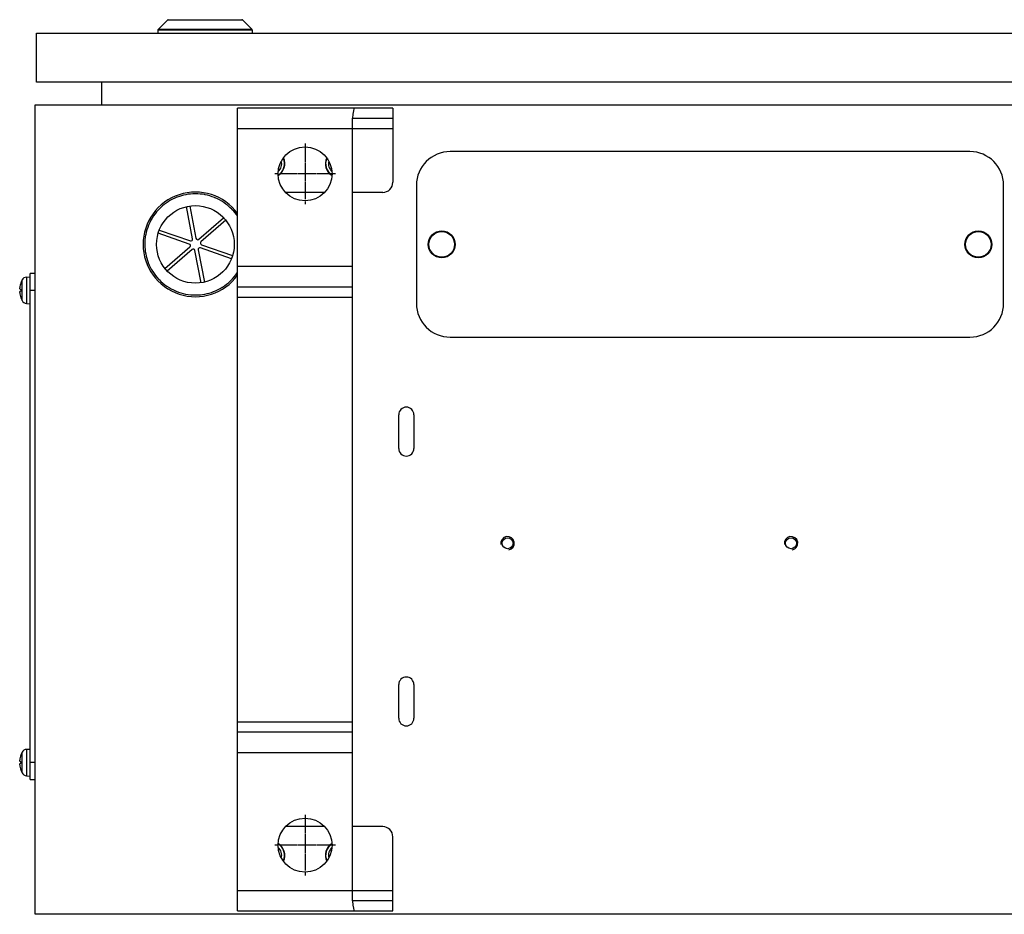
# Model space of a CAD drawing. Header units: millimetres. Extents: x 0 to 2970, y 0 to 2100.
# Tile 3 of 55: x 607 to 899, y 279 to 544. Entities that reach past the tile are written whole.
import ezdxf

# ---------------------------------------------------------------- set-up
doc = ezdxf.new("R2010")
doc.units = ezdxf.units.MM
doc.header["$LTSCALE"] = 0.2
doc.linetypes.add('CENTER2', pattern=[28.575, 19.05, -3.175, 3.175, -3.175])
doc.layers.add('02_Center Line', color=1, linetype='CENTER2')

# ---------------------------------------------------------------- blocks, each defined once
blk = doc.blocks.new('A$C5c935c73')
for p, q in [((-81.19, 66.56), (-84.07, 63.67)), ((-81.19, 66.56), (-59.07, 66.56)), ((-81.05, 66.61), (-59.21, 66.61)), ((-59.07, 66.56), (-56.19, 63.67)), ((-120.13, 62.61), (317.87, 62.61)), ((-120.13, 48.11), (-120.13, 62.61)), ((-56.13, 63.53), (-84.13, 63.53)), ((-84.13, 63.53), (-84.13, 62.61)), ((-56.19, 63.67), (-84.07, 63.67)), ((-56.13, 63.53), (-56.13, 62.61)), ((317.87, 48.11), (-120.13, 48.11)), ((-100.7, 41.4), (-100.7, 48.11)), ((-120.5, -198.6), (-120.5, 41.4)), ((-120.5, 41.4), (319.5, 41.4)), ((-60.5, -197.6), (-60.5, 40.4)), ((-14.5, 40.4), (-60.5, 40.4)), ((-14.5, 40.4), (-14.5, 18.4)), ((-26.5, 37.4), (-26.5, -194.6)), ((-26.5, 37.4), (-14.5, 37.4)), ((-60.5, 34.4), (-14.5, 34.4)), ((156.5, 27.5), (2.5, 27.5)), ((-34.69, 15.4), (-46.31, 15.4)), ((-17.5, 15.4), (-26.5, 15.4)), ((-7.5, 17.5), (-7.5, -17.5)), ((166.5, -17.5), (166.5, 17.5)), ((-73.82, 1.61), (-75.66, 11.19)), ((-74.67, 11.38), (-72.84, 1.8)), ((-72.02, 1.51), (-64.64, 7.89)), ((-63.98, 7.14), (-71.36, 0.76)), ((-74.8, 0.1), (-84.02, 3.29)), ((-83.69, 4.24), (-74.47, 1.04)), ((-82.02, -7.14), (-74.64, -0.76)), ((-73.98, -1.51), (-81.36, -7.89)), ((-71.33, -11.38), (-73.16, -1.8)), ((-72.18, -1.61), (-70.34, -11.19)), ((-62.31, -4.24), (-71.53, -1.04)), ((-71.2, -0.1), (-61.98, -3.29)), ((-120.5, -8.6), (-122, -8.6)), ((-122, -158.6), (-122, -8.6)), ((-26.5, -6.6), (-60.5, -6.6)), ((-124.71, -11.37), (-124.71, -11.39)), ((-124.33, -16.67), (-124.33, -10.53)), ((-123.06, -9.69), (-122, -9.6)), ((-123.06, -9.69), (-123.06, -17.51)), ((-124.71, -13.32), (-124.71, -13.88)), ((-124.71, -13.32), (-124.71, -13.88)), ((-122, -13.6), (-120.5, -13.6)), ((-60.5, -12.6), (-26.5, -12.6)), ((-124.71, -15.81), (-124.71, -15.83)), ((-60.5, -15.6), (-26.5, -15.6)), ((-123.06, -17.51), (-122, -17.6)), ((2.5, -27.5), (156.5, -27.5)), ((-12.75, -60.5), (-12.75, -50.5)), ((-8.25, -50.5), (-8.25, -60.5)), ((-12.75, -140.5), (-12.75, -130.5)), ((-8.25, -130.5), (-8.25, -140.5)), ((-26.5, -141.6), (-60.5, -141.6)), ((-26.5, -144.6), (-60.5, -144.6)), ((-124.71, -151.37), (-124.71, -151.39)), ((-124.33, -156.67), (-124.33, -150.53)), ((-123.06, -149.69), (-122, -149.6)), ((-123.06, -149.69), (-123.06, -157.51)), ((-60.5, -150.6), (-26.5, -150.6)), ((-124.71, -153.32), (-124.71, -153.88)), ((-124.71, -153.32), (-124.71, -153.88)), ((-120.5, -153.6), (-122, -153.6)), ((-124.71, -155.81), (-124.71, -155.83)), ((-123.06, -157.51), (-122, -157.6)), ((-122, -158.6), (-120.5, -158.6)), ((-34.69, -172.6), (-46.31, -172.6)), ((-17.5, -172.6), (-26.5, -172.6)), ((-14.5, -197.6), (-14.5, -175.6)), ((-14.5, -191.6), (-60.5, -191.6)), ((-14.5, -194.6), (-26.5, -194.6)), ((-60.5, -197.6), (-14.5, -197.6)), ((319.5, -198.6), (-120.5, -198.6))]:
    blk.add_line(p, q)
for centre, radius in [((-40.5, 20.9), 8), ((-73, 0), 11.5), ((0, 0), 4), ((0, 0), 3.8), ((159, 0), 4), ((159, 0), 3.8), ((19.5, -88.6), 1.62), ((103.5, -88.6), 1.62), ((-40.5, -178.1), 8)]:
    blk.add_circle(centre, radius)
for centre, radius, start, end in [((-81.05, 66.41), 0.2, 90, 135), ((-59.21, 66.41), 0.2, 45, 90), ((-83.93, 63.53), 0.2, 135, 180), ((-56.33, 63.53), 0.2, 0, 45), ((2.5, 17.5), 10, 90, 180), ((156.5, 17.5), 10, 0, 90), ((-50.5, 23.9), 4, 300.2159, 26.3856), ((-50.5, 23.9), 3.91, 300.9199, 25.6816), ((-50.5, 23.9), 3.07, 311.4281, 15.1734), ((-30.5, 23.9), 4, 153.6144, 239.7841), ((-30.5, 23.9), 3.91, 154.3184, 239.0801), ((-30.5, 23.9), 3.07, 164.8266, 228.5719), ((-17.5, 18.4), 3, 270, 0), ((-73, 0), 15.5, 36.2493, 323.7507), ((-74.96, -0.38), 0.5, 310.8626, 70.8626), ((-74.31, 1.51), 0.5, 250.8626, 10.8626), ((-72.34, 1.89), 0.5, 190.8626, 310.8626), ((-71.04, 0.38), 0.5, 130.8626, 250.8626), ((-73.66, -1.89), 0.5, 10.8626, 130.8626), ((-71.69, -1.51), 0.5, 70.8626, 190.8626), ((-118.6, -13.6), 6.5, 151.8273, 159.9604), ((-124.59, -11.42), 0.125, 159.9604, 178.1852), ((-122.92, -11.29), 1.6, 95, 151.8273), ((-124.59, -15.78), 0.125, 181.8148, 200.0396), ((-118.6, -13.6), 6.5, 200.0396, 208.1727), ((-122.92, -15.91), 1.6, 208.1727, 265), ((2.5, -17.5), 10, 180, 270), ((156.5, -17.5), 10, 270, 0), ((-10.5, -50.5), 2.25, 0, 180), ((-10.5, -60.5), 2.25, 180, 0), ((19.5, -88.6), 2, 280, 190), ((103.5, -88.6), 2, 280, 190), ((-10.5, -130.5), 2.25, 0, 180), ((-10.5, -140.5), 2.25, 180, 0), ((-118.6, -153.6), 6.5, 151.8273, 159.9604), ((-124.59, -151.42), 0.125, 159.9604, 178.1852), ((-122.92, -151.29), 1.6, 95, 151.8273), ((-124.59, -155.78), 0.125, 181.8148, 200.0396), ((-118.6, -153.6), 6.5, 200.0396, 208.1727), ((-122.92, -155.91), 1.6, 208.1727, 265), ((-17.5, -175.6), 3, 0, 90), ((-50.5, -181.1), 4, 333.6144, 59.7841), ((-50.5, -181.1), 3.91, 334.3184, 59.0801), ((-30.5, -181.1), 4, 120.2159, 206.3856), ((-30.5, -181.1), 3.91, 120.9199, 205.6816), ((-50.5, -181.1), 3.07, 344.8266, 48.5719), ((-30.5, -181.1), 3.07, 131.4281, 195.1734)]:
    blk.add_arc(centre, radius, start, end)
for centre, major_axis, ratio, start_param, end_param in [((-25.87, 34.4), (0, 6), 0.105104, 0, 1.047198), ((-118.61, -13.61), (-3.28, 5.61), 0.994887, 0.694859, 0.933843), ((-118.61, -13.74), (-6.47, 0.57), 0.051018, 0.109598, 0.348583), ((-118.61, -13.46), (-6.47, -0.57), 0.051018, 5.934603, 6.173587), ((-118.61, -13.59), (3.28, 5.61), 0.994887, 2.207749, 2.446734), ((-118.61, -153.61), (-3.28, 5.61), 0.994887, 0.694859, 0.933843), ((-118.61, -153.74), (-6.47, 0.57), 0.051018, 0.109598, 0.348583), ((-118.61, -153.46), (-6.47, -0.57), 0.051018, 5.934603, 6.173587), ((-118.61, -153.59), (3.28, 5.61), 0.994887, 2.207749, 2.446734), ((-25.87, -191.6), (0, 6), 0.105104, 2.094395, 3.141593)]:
    blk.add_ellipse(centre, major_axis=major_axis, ratio=ratio, start_param=start_param, end_param=end_param)
for points, knots in [([(-60.5, 8.29), (-60.97, 9), (-61.5, 9.67), (-62.09, 10.29), (-62.13, 10.34), (-62.17, 10.38), (-62.22, 10.43), (-62.94, 11.17), (-63.73, 11.83), (-64.58, 12.42), (-65.39, 12.96), (-66.23, 13.42), (-67.13, 13.8), (-67.19, 13.83), (-67.25, 13.85), (-67.3, 13.88), (-68.21, 14.25), (-69.15, 14.53), (-70.11, 14.72), (-70.14, 14.73), (-70.18, 14.73), (-70.21, 14.74), (-71.13, 14.91), (-72.07, 15), (-73.01, 15), (-73.04, 15), (-73.07, 15), (-73.1, 15), (-74.02, 14.99), (-74.93, 14.9), (-75.83, 14.73), (-76.7, 14.56), (-77.55, 14.32), (-78.38, 14), (-78.41, 13.99), (-78.43, 13.98), (-78.46, 13.97), (-79.34, 13.63), (-80.18, 13.21), (-80.97, 12.71), (-81, 12.69), (-81.02, 12.67), (-81.05, 12.66), (-81.85, 12.15), (-82.6, 11.57), (-83.29, 10.91), (-83.34, 10.87), (-83.38, 10.83), (-83.43, 10.78), (-84.17, 10.06), (-84.83, 9.27), (-85.42, 8.42), (-85.96, 7.61), (-86.42, 6.77), (-86.8, 5.87), (-86.83, 5.81), (-86.85, 5.75), (-86.88, 5.7), (-87.25, 4.79), (-87.53, 3.85), (-87.72, 2.89), (-87.73, 2.86), (-87.73, 2.82), (-87.74, 2.79), (-87.91, 1.87), (-88, 0.93), (-88, -0.01), (-88, -0.04), (-88, -0.07), (-88, -0.1), (-87.99, -1.02), (-87.9, -1.93), (-87.73, -2.83)], [0.5654534, 0.5654534, 0.5654534, 0.5654534, 0.5917969, 0.5917969, 0.5917969, 0.59375, 0.59375, 0.59375, 0.625, 0.625, 0.625, 0.6542969, 0.6542969, 0.6542969, 0.65625, 0.65625, 0.65625, 0.6865234, 0.6865234, 0.6865234, 0.6875, 0.6875, 0.6875, 0.7177734, 0.7177734, 0.7177734, 0.71875, 0.71875, 0.71875, 0.75, 0.75, 0.75, 0.7802734, 0.7802734, 0.7802734, 0.78125, 0.78125, 0.78125, 0.8115234, 0.8115234, 0.8115234, 0.8125, 0.8125, 0.8125, 0.8417969, 0.8417969, 0.8417969, 0.84375, 0.84375, 0.84375, 0.875, 0.875, 0.875, 0.9042969, 0.9042969, 0.9042969, 0.90625, 0.90625, 0.90625, 0.9365234, 0.9365234, 0.9365234, 0.9375, 0.9375, 0.9375, 0.9677734, 0.9677734, 0.9677734, 0.96875, 0.96875, 0.96875, 1, 1, 1, 1]), ([(-87.73, -2.83), (-87.56, -3.7), (-87.32, -4.55), (-87, -5.38), (-86.99, -5.41), (-86.98, -5.43), (-86.97, -5.46), (-86.63, -6.34), (-86.21, -7.18), (-85.71, -7.97), (-85.69, -8), (-85.67, -8.02), (-85.66, -8.05), (-85.15, -8.85), (-84.57, -9.6), (-83.91, -10.29), (-83.87, -10.34), (-83.83, -10.38), (-83.78, -10.43), (-83.06, -11.17), (-82.27, -11.83), (-81.42, -12.42), (-80.61, -12.96), (-79.77, -13.42), (-78.87, -13.8), (-78.81, -13.83), (-78.75, -13.85), (-78.7, -13.88), (-77.79, -14.25), (-76.85, -14.53), (-75.89, -14.72), (-75.86, -14.73), (-75.82, -14.73), (-75.79, -14.74), (-74.87, -14.91), (-73.93, -15), (-72.99, -15), (-72.96, -15), (-72.93, -15), (-72.9, -15), (-71.98, -14.99), (-71.07, -14.9), (-70.17, -14.73), (-69.3, -14.56), (-68.45, -14.32), (-67.62, -14), (-67.59, -13.99), (-67.57, -13.98), (-67.54, -13.97), (-66.66, -13.63), (-65.82, -13.21), (-65.03, -12.71), (-65, -12.69), (-64.98, -12.67), (-64.95, -12.66), (-64.15, -12.15), (-63.4, -11.57), (-62.71, -10.91), (-62.66, -10.87), (-62.62, -10.83), (-62.57, -10.78), (-61.83, -10.06), (-61.17, -9.27), (-60.58, -8.42), (-60.56, -8.38), (-60.53, -8.33), (-60.5, -8.29)], [0, 0, 0, 0, 0.0302734, 0.0302734, 0.0302734, 0.03125, 0.03125, 0.03125, 0.0615234, 0.0615234, 0.0615234, 0.0625, 0.0625, 0.0625, 0.0917969, 0.0917969, 0.0917969, 0.09375, 0.09375, 0.09375, 0.125, 0.125, 0.125, 0.1542969, 0.1542969, 0.1542969, 0.15625, 0.15625, 0.15625, 0.1865234, 0.1865234, 0.1865234, 0.1875, 0.1875, 0.1875, 0.2177734, 0.2177734, 0.2177734, 0.21875, 0.21875, 0.21875, 0.25, 0.25, 0.25, 0.2802734, 0.2802734, 0.2802734, 0.28125, 0.28125, 0.28125, 0.3115234, 0.3115234, 0.3115234, 0.3125, 0.3125, 0.3125, 0.3417969, 0.3417969, 0.3417969, 0.34375, 0.34375, 0.34375, 0.375, 0.375, 0.375, 0.3765286, 0.3765286, 0.3765286, 0.3765286]), ([(-125.05, -13.21), (-125.05, -13.21), (-125.06, -13.2), (-125.06, -13.16), (-125.06, -13.13), (-125.06, -13.07), (-125.06, -13.03), (-125.06, -12.96), (-125.05, -12.93), (-125.05, -12.9)], [0, 0, 0, 0, 0.01249978, 0.01249978, 0.02499956, 0.02499956, 0.03752367, 0.03752367, 0.04667661, 0.04667661, 0.04667661, 0.04667661]), ([(-125.05, -14.3), (-125.05, -14.26), (-125.06, -14.22), (-125.06, -14.14), (-125.06, -14.1), (-125.06, -14.05), (-125.06, -14.02), (-125.06, -14), (-125.05, -13.99), (-125.05, -13.99)], [0, 0, 0, 0, 0.01249978, 0.01249978, 0.02499956, 0.02499956, 0.03752367, 0.03752367, 0.04667661, 0.04667661, 0.04667661, 0.04667661]), ([(-125.05, -153.21), (-125.05, -153.21), (-125.06, -153.2), (-125.06, -153.16), (-125.06, -153.13), (-125.06, -153.07), (-125.06, -153.03), (-125.06, -152.96), (-125.05, -152.93), (-125.05, -152.9)], [0, 0, 0, 0, 0.01249978, 0.01249978, 0.02499956, 0.02499956, 0.03752367, 0.03752367, 0.04667661, 0.04667661, 0.04667661, 0.04667661]), ([(-125.05, -154.3), (-125.05, -154.26), (-125.06, -154.22), (-125.06, -154.14), (-125.06, -154.1), (-125.06, -154.05), (-125.06, -154.02), (-125.06, -154), (-125.05, -153.99), (-125.05, -153.99)], [0, 0, 0, 0, 0.01249978, 0.01249978, 0.02499956, 0.02499956, 0.03752367, 0.03752367, 0.04667661, 0.04667661, 0.04667661, 0.04667661])]:
    blk.add_open_spline(points, degree=3, knots=knots)
at = {"layer": '02_Center Line'}
for p, q in [((-40.5, 29.9), (-40.5, 11.9)), ((-31.5, 20.9), (-49.5, 20.9)), ((-40.5, -169.1), (-40.5, -187.1)), ((-31.5, -178.1), (-49.5, -178.1))]:
    blk.add_line(p, q, dxfattribs=at)

msp = doc.modelspace()

# ---------------------------------------------------------------- linework, layer by layer
at = {"layer": '02_Center Line'}
for p, q in [((691.562, 505.64), (691.562, 491.14)), ((698.812, 498.39), (684.312, 498.39)), ((691.562, 306.64), (691.562, 292.14)), ((698.812, 299.39), (684.312, 299.39))]:
    msp.add_line(p, q, dxfattribs=at)

# ---------------------------------------------------------------- block references
msp.add_blockref('A$C5c935c73', (732.062, 477.49))

doc.saveas('drawing.dxf')
